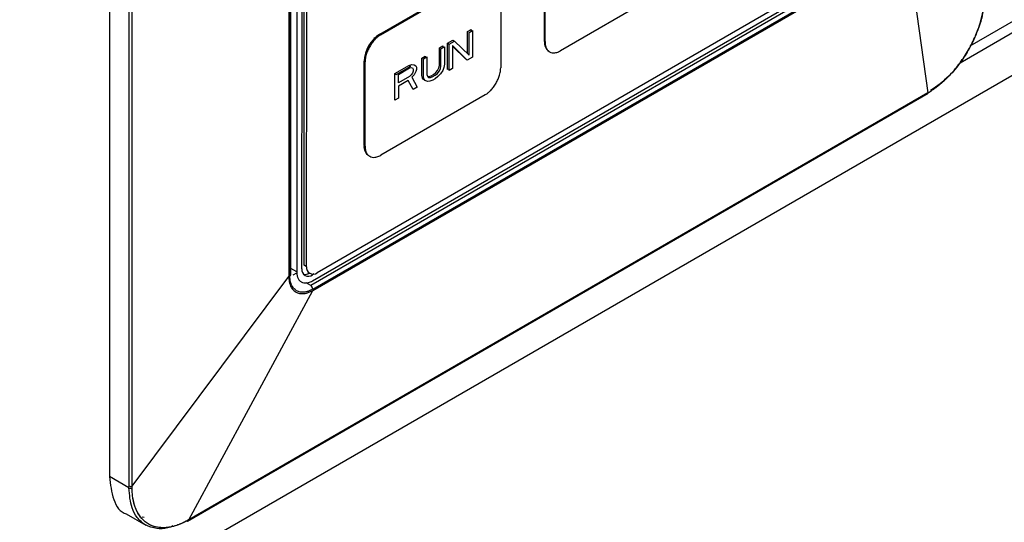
# Model space of a CAD drawing. Header units: millimetres. Extents: x 0 to 423, y 0 to 297.
# Tile 30 of 41: x 381 to 394, y 127 to 134. Entities that reach past the tile are written whole.
import ezdxf

# ---------------------------------------------------------------- set-up
doc = ezdxf.new("R2010")
doc.units = ezdxf.units.MM
doc.layers.add('实线', color=2, linetype='Continuous', lineweight=25)

msp = doc.modelspace()

# ---------------------------------------------------------------- linework, layer by layer
at = {"layer": '实线', "color": 2, "linetype": 'Continuous', "lineweight": 25, "true_color": 0xffff00}
for p, q in [((381.9052, 149.9157), (381.9052, 127.8691)), ((382.1704, 127.7429), (382.1704, 149.7214)), ((382.2117, 127.7374), (382.2117, 149.7159)), ((384.4568, 146.4777), (384.4448, 130.6437)), ((384.5155, 130.6846), (384.5275, 146.5185)), ((384.5439, 130.7335), (384.5558, 146.5022)), ((384.3376, 146.4295), (384.3375, 130.5805)), ((384.3522, 146.4293), (384.3522, 130.5884)), ((384.3639, 130.6047), (384.3639, 146.4456)), ((393.5758, 133.706), (404.7448, 140.1537)), ((393.44, 133.4763), (404.6521, 139.9489)), ((404.7448, 139.4232), (370.6622, 119.7478)), ((384.5792, 130.7131), (384.5856, 139.2014)), ((384.6568, 130.5213), (392.7178, 135.1749)), ((392.725, 135.2524), (384.7205, 130.6315)), ((392.6961, 135.1112), (384.6351, 130.4577)), ((384.663, 130.4089), (392.724, 135.0625)), ((384.663, 130.3922), (392.724, 135.0457)), ((392.724, 135.0457), (393.0045, 133.0693)), ((387.8045, 133.7661), (387.8054, 134.9088)), ((387.8116, 133.762), (387.8125, 134.9047)), ((385.5711, 133.8637), (386.9853, 134.6801)), ((385.5853, 133.8555), (386.9995, 134.6719)), ((387.2114, 134.5495), (387.2106, 133.4069)), ((389.4378, 134.456), (388.0235, 133.6396)), ((386.7604, 133.8976), (386.8081, 133.9251)), ((386.8081, 133.9251), (386.808, 133.9006)), ((385.4888, 133.8084), (385.5519, 133.8449)), ((385.5853, 133.8555), (385.5711, 133.8637)), ((386.7602, 133.6001), (386.7604, 133.8976)), ((386.7814, 133.5797), (386.7816, 133.8853)), ((386.7816, 133.8853), (386.8293, 133.9128)), ((386.8293, 133.9128), (386.829, 133.5537)), ((386.3791, 133.4407), (386.3792, 133.6775)), ((386.3792, 133.6775), (386.4269, 133.705)), ((386.4003, 133.4284), (386.4004, 133.6653)), ((386.4004, 133.6653), (386.4481, 133.6928)), ((386.4269, 133.705), (386.4269, 133.6805)), ((386.4481, 133.6928), (386.4479, 133.4559)), ((386.4901, 133.3826), (386.4904, 133.7417)), ((386.4904, 133.7417), (386.5619, 133.783)), ((386.4904, 133.7417), (386.5116, 133.7295)), ((386.5114, 133.3703), (386.5116, 133.7295)), ((386.5116, 133.7295), (386.5831, 133.7707)), ((386.5592, 133.7111), (386.559, 133.3978)), ((386.7575, 133.5125), (386.5592, 133.7111)), ((386.7363, 133.5247), (386.5592, 133.7021)), ((386.5619, 133.783), (386.5831, 133.7707)), ((386.5831, 133.7707), (386.7814, 133.5797)), ((386.1408, 133.3031), (386.141, 133.54)), ((386.141, 133.54), (386.1886, 133.5675)), ((386.162, 133.2909), (386.1622, 133.5277)), ((386.1622, 133.5277), (386.2099, 133.5552)), ((386.1886, 133.5675), (386.1886, 133.543)), ((386.2099, 133.5552), (386.2097, 133.3184)), ((386.742, 133.528), (386.7363, 133.5247)), ((386.829, 133.5537), (386.7575, 133.5125)), ((385.3579, 132.3537), (385.3588, 133.4964)), ((385.3721, 132.3456), (385.3729, 133.4882)), ((385.7757, 133.3291), (385.9663, 133.4392)), ((385.9875, 133.4269), (385.7969, 133.3169)), ((385.8233, 133.3184), (385.9742, 133.4055)), ((385.9663, 133.4392), (386.006, 133.4544)), ((385.9663, 133.4392), (385.9875, 133.4269)), ((385.9742, 133.4055), (385.998, 133.4116)), ((385.998, 133.4116), (386.0139, 133.4055)), ((386.006, 133.4544), (386.0377, 133.4498)), ((386.0139, 133.4055), (386.0218, 133.3872)), ((386.0218, 133.3872), (386.0218, 133.3643)), ((386.0377, 133.4498), (386.0615, 133.433)), ((386.0615, 133.433), (386.0695, 133.4147)), ((386.0695, 133.4147), (386.0694, 133.3841)), ((386.3552, 133.3734), (386.3711, 133.4055)), ((386.3711, 133.4055), (386.3791, 133.4407)), ((386.3764, 133.3612), (386.3923, 133.3933)), ((386.3923, 133.3933), (386.4003, 133.4284)), ((386.4399, 133.4131), (386.424, 133.3734)), ((386.4479, 133.4559), (386.4399, 133.4131)), ((386.5114, 133.3949), (386.4901, 133.3826)), ((386.559, 133.3978), (386.5114, 133.3703)), ((385.7754, 132.97), (385.7757, 133.3291)), ((385.7757, 133.3291), (385.7969, 133.3169)), ((385.8232, 133.2038), (385.8233, 133.3184)), ((385.9741, 133.2909), (385.8232, 133.2038)), ((385.9979, 133.3123), (385.9741, 133.2909)), ((386.0138, 133.3368), (385.9979, 133.3123)), ((386.0376, 133.3123), (386.0059, 133.2787)), ((386.0059, 133.2787), (386.0772, 133.1442)), ((386.0218, 133.3643), (386.0138, 133.3368)), ((386.0615, 133.3566), (386.0376, 133.3123)), ((386.0694, 133.3841), (386.0615, 133.3566)), ((386.1487, 133.2695), (386.1408, 133.3031)), ((386.1646, 133.2481), (386.1487, 133.2695)), ((386.1699, 133.2573), (386.162, 133.2909)), ((386.1858, 133.2359), (386.1699, 133.2573)), ((386.2097, 133.3184), (386.2176, 133.2924)), ((386.2176, 133.2924), (386.2335, 133.2786)), ((386.2199, 133.2904), (386.2361, 133.2894)), ((386.2335, 133.2786), (386.2573, 133.2771)), ((386.2361, 133.2894), (386.2678, 133.3001)), ((386.2573, 133.2771), (386.289, 133.2878)), ((386.2678, 133.3001), (386.2996, 133.3184)), ((386.289, 133.2878), (386.3208, 133.3062)), ((386.3208, 133.2603), (386.289, 133.242)), ((386.2996, 133.3184), (386.3314, 133.3444)), ((386.3208, 133.3062), (386.3526, 133.3321)), ((386.3605, 133.2909), (386.3208, 133.2603)), ((386.3314, 133.3444), (386.3552, 133.3734)), ((386.3526, 133.3321), (386.3764, 133.3612)), ((386.3923, 133.3245), (386.3605, 133.2909)), ((386.424, 133.3734), (386.3923, 133.3245)), ((385.8232, 133.158), (385.8231, 132.9975)), ((385.9582, 133.2359), (385.8232, 133.158)), ((386.0216, 133.1121), (385.9582, 133.2359)), ((386.0772, 133.1442), (386.0216, 133.1121)), ((386.1815, 133.2416), (386.1646, 133.2481)), ((386.2175, 133.2236), (386.1858, 133.2359)), ((386.2493, 133.2267), (386.2175, 133.2236)), ((386.289, 133.242), (386.2493, 133.2267)), ((382.9624, 127.266), (393.0075, 133.065)), ((393.0045, 133.0693), (382.9795, 127.2819)), ((393.0045, 133.0693), (382.9795, 127.2819)), ((386.9982, 133.0396), (385.584, 132.2232)), ((385.8231, 132.9975), (385.7754, 132.97)), ((384.5792, 130.7131), (384.5439, 130.7335)), ((384.4448, 130.6437), (384.3639, 130.6905)), ((384.3943, 130.6006), (384.4471, 130.6311)), ((384.6762, 130.6141), (384.6568, 130.603)), ((382.2117, 127.7374), (384.3375, 130.5805)), ((384.6351, 130.4577), (384.5747, 130.4935)), ((382.9795, 127.2819), (384.663, 130.3922)), ((382.1703, 127.7161), (381.9052, 127.8691)), ((382.1703, 127.7161), (382.1704, 127.7429)), ((382.1331, 127.3655), (382.4001, 127.2113)), ((382.3508, 127.3232), (382.3765, 127.3182))]:
    msp.add_line(p, q, dxfattribs=at)
for centre, radius, start, end in [((385.8197, 133.475), 0.4614, 122.59913, 177.34312), ((387.9509, 133.7497), 0.1473, 173.59635, 235.50531), ((385.5032, 132.3371), 0.1462, 173.4667, 236.94909), ((384.3448, 130.6061), 0.0192, 292.79518, 355.88468), ((384.6017, 130.6705), 0.0872, 170.74344, 309.24583), ((384.5506, 130.726), 0.1174, 263.81854, 302.96639), ((384.6653, 130.699), 0.0872, 170.74344, 309.24583), ((384.6014, 130.4061), 0.0616, 2.64327, 56.89482), ((382.1988, 127.798), 0.062, 242.75041, 281.98514)]:
    msp.add_arc(centre, radius, start, end, dxfattribs=at)
for points, knots in [([(393.0045, 133.0693), (393.0149, 133.0754), (393.0358, 133.0877), (393.0673, 133.1081), (393.0991, 133.1302), (393.1312, 133.1541), (393.1633, 133.1796), (393.1956, 133.2069), (393.2279, 133.236), (393.2601, 133.2667), (393.3041, 133.3111), (393.36, 133.3727), (393.4249, 133.4533), (393.4864, 133.5395), (393.5616, 133.659), (393.6241, 133.7807), (393.6774, 133.9095), (393.7083, 133.9991), (393.7329, 134.0859), (393.7502, 134.1607), (393.7635, 134.2362), (393.7728, 134.3121), (393.7749, 134.3612), (393.776, 134.3861)], [0, 0, 0, 0, 0.0261512, 0.0526046, 0.0793648, 0.1064354, 0.1338184, 0.1615148, 0.1895242, 0.2178455, 0.2464768, 0.3073593, 0.3714025, 0.4339233, 0.4963929, 0.6216614, 0.6752698, 0.7475511, 0.7954095, 0.8445888, 0.8950823, 0.9468849, 1, 1, 1, 1]), ([(393.7762, 134.3861), (393.7683, 134.2958), (393.755, 134.1423), (393.6898, 133.9375), (393.6277, 133.7893), (393.554, 133.6443), (393.4445, 133.4737), (393.2711, 133.261), (393.1267, 133.159), (393.0412, 133.0986)], [0, 0, 0, 0, 0.1932997, 0.3286723, 0.4077759, 0.4928519, 0.6267491, 0.7790497, 1, 1, 1, 1]), ([(385.5853, 133.8555), (385.5799, 133.8523), (385.5692, 133.8459), (385.5533, 133.8346), (385.5377, 133.8221), (385.5222, 133.8084), (385.4986, 133.785), (385.4679, 133.7491), (385.4342, 133.6978), (385.4066, 133.643), (385.3891, 133.5939), (385.3791, 133.5528), (385.3739, 133.5195), (385.3733, 133.4987), (385.3729, 133.4882)], [0, 0, 0, 0, 0.0482774, 0.0961591, 0.1439201, 0.1918374, 0.2401856, 0.370003, 0.5000481, 0.6298656, 0.7599108, 0.8401054, 0.919707, 1, 1, 1, 1]), ([(387.8116, 133.762), (387.8117, 133.7559), (387.8119, 133.7437), (387.8138, 133.7265), (387.8167, 133.7101), (387.8209, 133.6947), (387.8292, 133.6722), (387.845, 133.646), (387.8726, 133.623), (387.9062, 133.6106), (387.94, 133.61), (387.9706, 133.6162), (387.9969, 133.6253), (388.0146, 133.6349), (388.0235, 133.6396)], [0, 0, 0, 0, 0.0482774, 0.0961591, 0.1439201, 0.1918374, 0.2401856, 0.370003, 0.5000481, 0.6298656, 0.7599108, 0.8401054, 0.919707, 1, 1, 1, 1]), ([(386.9982, 133.0396), (387.0036, 133.0428), (387.0143, 133.0492), (387.0301, 133.0605), (387.0458, 133.073), (387.0613, 133.0868), (387.0849, 133.1101), (387.1156, 133.146), (387.1493, 133.1973), (387.1769, 133.2521), (387.1944, 133.3012), (387.2044, 133.3423), (387.2096, 133.3756), (387.2102, 133.3964), (387.2106, 133.4069)], [0, 0, 0, 0, 0.0482774, 0.0961591, 0.1439201, 0.1918374, 0.2401856, 0.370003, 0.5000481, 0.6298656, 0.7599108, 0.8401054, 0.919707, 1, 1, 1, 1]), ([(392.9851, 133.0656), (392.9865, 133.0644), (392.99, 133.0616), (392.9958, 133.0594), (393.0023, 133.0604), (393.0037, 133.0661), (393.0045, 133.0693)], [0, 0, 0, 0, 0.1464751, 0.3622701, 0.6469646, 1, 1, 1, 1]), ([(385.3721, 132.3456), (385.3722, 132.3394), (385.3724, 132.3273), (385.3742, 132.31), (385.3772, 132.2936), (385.3814, 132.2782), (385.3897, 132.2557), (385.4055, 132.2295), (385.433, 132.2065), (385.4667, 132.1941), (385.5005, 132.1935), (385.5311, 132.1997), (385.5574, 132.2089), (385.5751, 132.2184), (385.584, 132.2232)], [0, 0, 0, 0, 0.0482774, 0.0961591, 0.1439201, 0.1918374, 0.2401856, 0.370003, 0.5000481, 0.6298656, 0.7599108, 0.8401054, 0.919707, 1, 1, 1, 1]), ([(384.663, 130.4089), (384.6564, 130.4053), (384.6434, 130.398), (384.6239, 130.389), (384.6047, 130.3814), (384.5857, 130.3753), (384.567, 130.3708), (384.5348, 130.3656), (384.4911, 130.3664), (384.4418, 130.3846), (384.4013, 130.4183), (384.3758, 130.4607), (384.3612, 130.5041), (384.3536, 130.5441), (384.3527, 130.5736), (384.3522, 130.5884)], [0, 0, 0, 0, 0.0402782, 0.080246, 0.120062, 0.1598864, 0.1998795, 0.2401996, 0.3700509, 0.5000576, 0.629909, 0.7599158, 0.8401242, 0.9197244, 1, 1, 1, 1]), ([(384.4448, 130.6437), (384.4449, 130.6376), (384.4452, 130.6254), (384.447, 130.6082), (384.45, 130.5918), (384.4541, 130.5764), (384.4625, 130.5539), (384.4782, 130.5277), (384.5058, 130.5047), (384.5395, 130.4923), (384.5733, 130.4917), (384.6039, 130.4979), (384.6301, 130.507), (384.6479, 130.5166), (384.6568, 130.5213)], [0, 0, 0, 0, 0.0482774, 0.0961591, 0.1439201, 0.1918374, 0.2401856, 0.370003, 0.5000481, 0.6298656, 0.7599108, 0.8401054, 0.919707, 1, 1, 1, 1]), ([(384.3375, 130.5805), (384.3376, 130.5723), (384.3379, 130.556), (384.3401, 130.5328), (384.3435, 130.5105), (384.3484, 130.4894), (384.3547, 130.4693), (384.3673, 130.438), (384.3907, 130.4004), (384.4315, 130.3669), (384.4809, 130.3484), (384.5314, 130.3465), (384.5784, 130.3552), (384.6203, 130.3694), (384.6487, 130.3845), (384.663, 130.3922)], [0, 0, 0, 0, 0.0419014, 0.0835495, 0.125126, 0.1668136, 0.2087935, 0.2512433, 0.3759794, 0.5005938, 0.6251609, 0.7498619, 0.8335531, 0.9164474, 1, 1, 1, 1]), ([(381.9052, 127.8691), (381.9185, 127.7618), (381.9451, 127.5473), (382.049, 127.3819), (382.1331, 127.3655), (382.1331, 127.3655)], [0, 0, 0, 0, 0.4999489, 0.9998979, 1, 1, 1, 1]), ([(382.7668, 127.2005), (382.743, 127.1903), (382.664, 127.1564), (382.535, 127.1614), (382.3901, 127.2034), (382.2794, 127.3047), (382.1898, 127.4647), (382.1778, 127.6203), (382.1703, 127.7161)], [0, 0, 0, 0, 0.0687931, 0.2285478, 0.4139265, 0.591233, 0.7481815, 1, 1, 1, 1]), ([(382.1703, 127.7161), (382.1729, 127.7146), (382.1788, 127.7119), (382.1935, 127.7085), (382.2055, 127.7089), (382.2122, 127.7103)], [0.00188908, 0.00188908, 0.00188908, 0.00188908, 0.25112956, 0.50225912, 0.99999999, 0.99999999, 0.99999999, 0.99999999]), ([(382.9794, 127.282), (382.9687, 127.2759), (382.9485, 127.2645), (382.9201, 127.2501), (382.8956, 127.2385), (382.8748, 127.2295), (382.8579, 127.2226), (382.8448, 127.2175), (382.8142, 127.2063), (382.7628, 127.1908), (382.6932, 127.1781), (382.624, 127.1743), (382.5375, 127.1819), (382.4384, 127.2155), (382.3597, 127.2785), (382.3067, 127.3462), (382.2766, 127.3994), (382.2532, 127.456), (382.2368, 127.5089), (382.2237, 127.5689), (382.2146, 127.6361), (382.2129, 127.6852), (382.2121, 127.7104)], [0, 0, 0, 0, 0.0268389, 0.0505307, 0.0710774, 0.0884798, 0.1027377, 0.1138508, 0.121819, 0.1804909, 0.2458903, 0.305862, 0.3709571, 0.4961938, 0.6219374, 0.6763889, 0.7480624, 0.7926155, 0.8400889, 0.8904797, 0.943783, 1, 1, 1, 1]), ([(382.9795, 127.2819), (382.9693, 127.2762), (382.943, 127.2613), (382.8945, 127.2373), (382.8285, 127.2101), (382.7461, 127.1861), (382.6497, 127.1726), (382.5435, 127.1795), (382.4361, 127.2173), (382.3412, 127.2931), (382.2878, 127.3755), (382.2603, 127.4389), (382.2474, 127.4746), (382.2346, 127.5187), (382.2234, 127.5724), (382.2146, 127.6365), (382.213, 127.6848), (382.2122, 127.7103)], [0, 0, 0, 0, 0.0252761, 0.0657407, 0.1213372, 0.1920608, 0.2779782, 0.3792316, 0.4962053, 0.6224624, 0.7479794, 0.7754912, 0.80871, 0.8476781, 0.8924661, 0.9431843, 1, 1, 1, 1]), ([(382.9443, 127.2691), (382.9464, 127.2685), (382.9517, 127.2668), (382.9609, 127.2664), (382.9719, 127.2701), (382.9768, 127.2778), (382.9795, 127.2819)], [0, 0, 0, 0, 0.1382842, 0.355053, 0.6487931, 1, 1, 1, 1])]:
    msp.add_open_spline(points, degree=3, knots=knots, dxfattribs=at)
msp.add_open_spline([(382.2121, 127.7104), (382.2118, 127.7193), (382.2117, 127.7284), (382.2116, 127.7375)], degree=3, dxfattribs=at)

doc.saveas('drawing.dxf')
